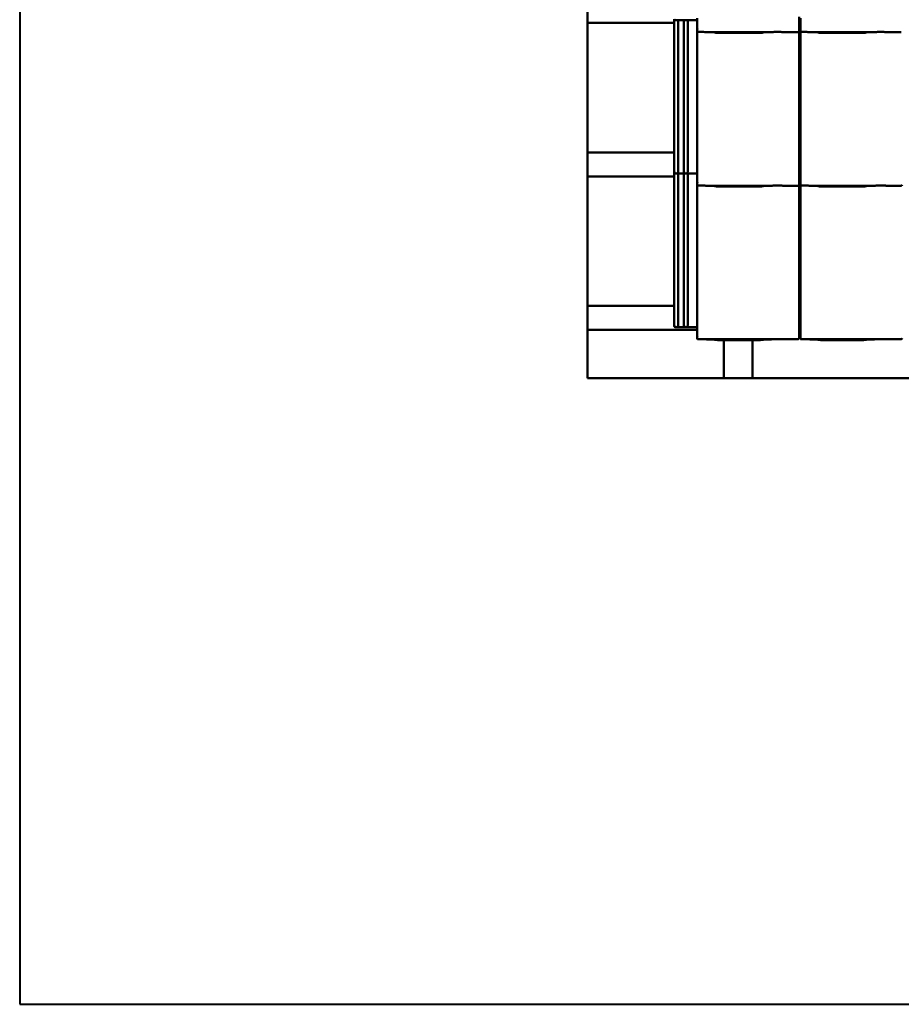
# Model space of a CAD drawing. Header units: millimetres. Extents: x 200 to 13555, y -185 to 8310.
# Tile 1 of 94: x 200 to 2037, y 100 to 2151. Entities that reach past the tile are written whole.
import ezdxf

# ---------------------------------------------------------------- set-up
doc = ezdxf.new("R2010")
doc.units = ezdxf.units.MM
doc.header["$LTSCALE"] = 10
doc.layers.get('0').update_dxf_attribs({"lineweight": 25})
doc.layers.add('AM_BOR', color=7, linetype='Continuous', lineweight=40)
doc.layers.add('Sichtbare Kanten(DIN)', color=7, linetype='Continuous', lineweight=50)

# ---------------------------------------------------------------- blocks, each defined once
blk = doc.blocks.new('Ränder Schweizer_mit_Lochabstand')
at = {"layer": 'AM_BOR'}
for p, q in [((20, 831), (20, 10)), ((20, 10), (1179, 10))]:
    blk.add_line(p, q, dxfattribs=at)

msp = doc.modelspace()

# ---------------------------------------------------------------- linework, layer by layer
at = {"layer": 'Sichtbare Kanten(DIN)'}
for p, q in [((1383, 2194.7), (1383, 2144.7)), ((1611.7, 2154.1), (1611.7, 2132.1)), ((1824, 2157.2), (1824, 2132.4)), ((1826.7, 2154.1), (1826.7, 2132.1)), ((1383, 2144.7), (1383, 1874.7)), ((1564, 2144.7), (1383, 2144.7)), ((1564, 2152.4), (1564, 1834.1)), ((1611.7, 2150.4), (1566, 2150.4)), ((1572, 2150.4), (1572, 1834.1)), ((1584, 2150.4), (1584, 1834.1)), ((1592, 2150.4), (1592, 1834.1)), ((1826.7, 2150.4), (1824, 2150.4)), ((1611.7, 2132.1), (1611.7, 2127.4)), ((1611.7, 2127.4), (1611.7, 1834.1)), ((1629.6, 2125.3), (1768, 2125.3)), ((1633.5, 2125.1), (1647.9, 2124.2)), ((1661.4, 2123.7), (1736.2, 2123.7)), ((1749.6, 2124.2), (1764, 2125.1)), ((1790.2, 2125.3), (1822, 2125.3)), ((1824, 2127.4), (1824, 2132.4)), ((1824, 1837.2), (1824, 2127.4)), ((1826.7, 2132.1), (1826.7, 2127.4)), ((1826.7, 2127.4), (1826.7, 1834.1)), ((1844.6, 2125.3), (1983, 2125.3)), ((1848.5, 2125.1), (1862.9, 2124.2)), ((1876.4, 2123.7), (1951.2, 2123.7)), ((1964.6, 2124.2), (1979, 2125.1)), ((2005.2, 2125.3), (2037, 2125.3)), ((1564, 1874.7), (1383, 1874.7)), ((1383, 1874.7), (1383, 1824.7)), ((1564, 1834.1), (1564, 1832.4)), ((1564, 1832.4), (1564, 1514.1)), ((1611.7, 1830.4), (1566, 1830.4)), ((1572, 1830.4), (1572, 1514.1)), ((1584, 1830.4), (1584, 1514.1)), ((1592, 1830.4), (1592, 1514.1)), ((1611.7, 1834.1), (1611.7, 1812.1)), ((1824, 1837.2), (1824, 1812.4)), ((1826.7, 1830.4), (1824, 1830.4)), ((1826.7, 1834.1), (1826.7, 1812.1)), ((1383, 1824.7), (1383, 1554.7)), ((1564, 1824.7), (1383, 1824.7)), ((1611.7, 1812.1), (1611.7, 1807.4)), ((1611.7, 1807.4), (1611.7, 1514.1)), ((1629.6, 1805.3), (1768, 1805.3)), ((1633.5, 1805.1), (1647.9, 1804.2)), ((1749.6, 1804.2), (1764, 1805.1)), ((1790.2, 1805.3), (1822, 1805.3)), ((1824, 1807.4), (1824, 1812.4)), ((1824, 1517.2), (1824, 1807.4)), ((1826.7, 1812.1), (1826.7, 1807.4)), ((1826.7, 1807.4), (1826.7, 1514.1)), ((1844.6, 1805.3), (1983, 1805.3)), ((1848.5, 1805.1), (1862.9, 1804.2)), ((1964.6, 1804.2), (1979, 1805.1)), ((2005.2, 1805.3), (2037, 1805.3)), ((1661.4, 1803.7), (1736.2, 1803.7)), ((1876.4, 1803.7), (1951.2, 1803.7)), ((1564, 1554.7), (1383, 1554.7)), ((1383, 1554.7), (1383, 1504.7)), ((1383, 1504.7), (1383, 1404.7)), ((1611.7, 1504.7), (1383, 1504.7)), ((1564, 1514.1), (1564, 1512.4)), ((1611.7, 1510.4), (1566, 1510.4)), ((1611.7, 1514.1), (1611.7, 1492.1)), ((1824, 1517.2), (1824, 1492.4)), ((1826.7, 1510.4), (1824, 1510.4)), ((1826.7, 1504.7), (1824, 1504.7)), ((1826.7, 1514.1), (1826.7, 1492.1)), ((1611.7, 1492.1), (1611.7, 1487.4)), ((1629.6, 1485.3), (1768, 1485.3)), ((1633.5, 1485.1), (1647.9, 1484.2)), ((1661.4, 1483.7), (1736.2, 1483.7)), ((1667.2, 1483.7), (1667.2, 1404.7)), ((1727.2, 1483.7), (1727.2, 1404.7)), ((1749.6, 1484.2), (1764, 1485.1)), ((1790.2, 1485.3), (1822, 1485.3)), ((1824, 1487.4), (1824, 1492.4)), ((1826.7, 1492.1), (1826.7, 1487.4)), ((1844.6, 1485.3), (1983, 1485.3)), ((1848.5, 1485.1), (1862.9, 1484.2)), ((1876.4, 1483.7), (1951.2, 1483.7)), ((1964.6, 1484.2), (1979, 1485.1)), ((2005.2, 1485.3), (2037, 1485.3)), ((1383, 1404.7), (1667.2, 1404.7)), ((1667.2, 1404.7), (1727.2, 1404.7)), ((1727.2, 1404.7), (2295.4, 1404.7))]:
    msp.add_line(p, q, dxfattribs=at)
for centre in [(1566, 2152.4), (1566, 1832.4), (1566, 1512.4)]:
    msp.add_arc(centre, 2, 180, 270, dxfattribs=at)
for centre, major_axis, ratio, start_param, end_param in [((1613.7, 2132.1), (1.97, -0.34), 0.953832, 3.32216, 4.874804), ((1613.7, 2137.8), (-1.9, -5.99), 0.101889, 5.972814, 5.990966), ((1613.7, 2127.4), (0, -2.02), 0.992203, 4.712389, 5.523328), ((1822, 2127.4), (0, -2.02), 0.992203, 0, 1.570796), ((1828.7, 2132.1), (1.97, -0.34), 0.953832, 3.32216, 4.874804), ((1828.7, 2137.8), (-1.9, -5.99), 0.101889, 5.972814, 5.990966), ((1828.7, 2127.4), (0, -2.02), 0.992203, 4.712389, 5.523328), ((1566, 1834.1), (1.88, -0.7), 0.990196, 3.494222, 5.065018), ((1570.2, 1833.8), (0.85, 1.86), 0.850919, 3.635448, 5.206245), ((1585.8, 1833.8), (-0.85, 1.86), 0.850919, 1.076941, 2.647737), ((1590.2, 1833.8), (0.85, 1.86), 0.850919, 3.635448, 5.206245), ((1613.7, 1812.1), (1.97, -0.34), 0.953832, 3.32216, 4.874804), ((1613.7, 1817.8), (-1.9, -5.99), 0.101889, 5.972814, 5.990966), ((1613.7, 1807.4), (0, -2.02), 0.992203, 4.712389, 5.523328), ((1822, 1807.4), (0, -2.02), 0.992203, 0, 1.570796), ((1828.7, 1812.1), (1.97, -0.34), 0.953832, 3.32216, 4.874804), ((1828.7, 1817.8), (-1.9, -5.99), 0.101889, 5.972814, 5.990966), ((1828.7, 1807.4), (0, -2.02), 0.992203, 4.712389, 5.523328), ((2037, 1807.4), (0, -2.02), 0.992203, 0, 1.570796), ((1566, 1514.1), (1.88, -0.7), 0.990196, 3.494222, 5.065018), ((1570.2, 1513.8), (0.85, 1.86), 0.850919, 3.635448, 5.206245), ((1585.8, 1513.8), (-0.85, 1.86), 0.850919, 1.076941, 2.647737), ((1590.2, 1513.8), (0.85, 1.86), 0.850919, 3.635448, 5.206245), ((1613.7, 1492.1), (1.97, -0.34), 0.953832, 3.32216, 4.874804), ((1613.7, 1497.8), (-1.9, -5.99), 0.101889, 5.972814, 5.990966), ((1613.7, 1487.4), (0, -2.02), 0.992203, 4.712389, 5.523328), ((1822, 1487.4), (0, -2.02), 0.992203, 0, 1.570796), ((1828.7, 1492.1), (1.97, -0.34), 0.953832, 3.32216, 4.874804), ((1828.7, 1497.8), (-1.9, -5.99), 0.101889, 5.972814, 5.990966), ((1828.7, 1487.4), (0, -2.02), 0.992203, 4.712389, 5.523328), ((2037, 1487.4), (0, -2.02), 0.992203, 0, 1.570796)]:
    msp.add_ellipse(centre, major_axis=major_axis, ratio=ratio, start_param=start_param, end_param=end_param, dxfattribs=at)
for points, knots in [([(1612.3, 2125.9), (1612.5, 2125.8), (1612.6, 2125.7), (1612.9, 2125.7), (1613.1, 2125.6), (1613.4, 2125.6), (1613.4, 2125.6), (1613.6, 2125.6), (1613.6, 2125.6), (1613.7, 2125.6), (1613.7, 2125.6), (1613.7, 2125.6)], [-0.5371849, -0.5371849, -0.5371849, -0.5371849, -0.4701715, -0.4701715, -0.3994312, -0.3994312, -0.370279, -0.370279, -0.3542794, -0.3542794, -0.3446725, -0.3446725, -0.3446725, -0.3446725]), ([(1629.6, 2125.3), (1629.2, 2125.3), (1628.8, 2125.4), (1628, 2125.4), (1627.7, 2125.4), (1625.9, 2125.5), (1624.4, 2125.6), (1621.4, 2125.7), (1619.8, 2125.7), (1618.4, 2125.7), (1617.1, 2125.7), (1615.5, 2125.7), (1613.9, 2125.6), (1613.8, 2125.6), (1613.7, 2125.6)], [-1.052265, -1.052265, -1.052265, -1.052265, -0.944033, -0.944033, -0.835802, -0.835802, -0.417901, -0.417901, 0, 0, 0, 0.417901, 0.417901, 0.44326, 0.44326, 0.44326, 0.44326]), ([(1628.5, 2125.4), (1628.9, 2125.4), (1629.2, 2125.3), (1629.9, 2125.3), (1630.2, 2125.3), (1630.9, 2125.3), (1631.3, 2125.2), (1631.9, 2125.2), (1632.2, 2125.2), (1632.9, 2125.1), (1633.2, 2125.1), (1633.5, 2125.1)], [1.8945551, 1.8945551, 1.8945551, 1.8945551, 1.9289476, 1.9289476, 1.9633401, 1.9633401, 1.9977326, 1.9977326, 2.0321251, 2.0321251, 2.0665177, 2.0665177, 2.0665177, 2.0665177]), ([(1661.4, 2123.7), (1660.4, 2123.7), (1659.5, 2123.7), (1657.6, 2123.8), (1656.7, 2123.8), (1654.9, 2123.8), (1654, 2123.9), (1652.2, 2123.9), (1651.3, 2124), (1649.6, 2124.1), (1648.7, 2124.1), (1647.9, 2124.2)], [4.712389, 4.712389, 4.712389, 4.712389, 4.8115332, 4.8115332, 4.9106775, 4.9106775, 5.0098218, 5.0098218, 5.108966, 5.108966, 5.2081103, 5.2081103, 5.2081103, 5.2081103]), ([(1749.6, 2124.2), (1748.8, 2124.1), (1748, 2124.1), (1746.2, 2124), (1745.4, 2123.9), (1743.6, 2123.9), (1742.7, 2123.8), (1740.8, 2123.8), (1739.9, 2123.8), (1738, 2123.7), (1737.1, 2123.7), (1736.2, 2123.7)], [4.2166677, 4.2166677, 4.2166677, 4.2166677, 4.3158119, 4.3158119, 4.4149562, 4.4149562, 4.5141004, 4.5141004, 4.6132447, 4.6132447, 4.712389, 4.712389, 4.712389, 4.712389]), ([(1769, 2125.4), (1768.7, 2125.4), (1768.3, 2125.3), (1767.6, 2125.3), (1767.3, 2125.3), (1766.6, 2125.3), (1766.3, 2125.2), (1765.6, 2125.2), (1765.3, 2125.2), (1764.7, 2125.1), (1764.3, 2125.1), (1764, 2125.1)], [5.0361477, 5.0361477, 5.0361477, 5.0361477, 5.0705402, 5.0705402, 5.1049328, 5.1049328, 5.1393253, 5.1393253, 5.1737178, 5.1737178, 5.2081103, 5.2081103, 5.2081103, 5.2081103]), ([(1790.2, 2125.3), (1789.9, 2125.3), (1789.5, 2125.4), (1788.7, 2125.4), (1788.3, 2125.4), (1786.6, 2125.5), (1785.1, 2125.6), (1782, 2125.7), (1780.5, 2125.7), (1777.7, 2125.7), (1776.2, 2125.7), (1773.1, 2125.6), (1771.6, 2125.5), (1769.9, 2125.4), (1769.5, 2125.4), (1768.7, 2125.4), (1768.3, 2125.3), (1768, 2125.3)], [1.226544, 1.226544, 1.226544, 1.226544, 1.334775, 1.334775, 1.443007, 1.443007, 1.860908, 1.860908, 2.278809, 2.278809, 2.69671, 2.69671, 3.11461, 3.11461, 3.222842, 3.222842, 3.331074, 3.331074, 3.331074, 3.331074]), ([(1789.5, 2125.4), (1789.5, 2125.4), (1789.4, 2125.4), (1789.4, 2125.4), (1789.4, 2125.4), (1789.3, 2125.4), (1789.3, 2125.4), (1789.3, 2125.4), (1789.3, 2125.4), (1789.2, 2125.4), (1789.2, 2125.4), (1789.2, 2125.4)], [4.37952398, 4.37952398, 4.37952398, 4.37952398, 4.381345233, 4.381345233, 4.383166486, 4.383166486, 4.384987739, 4.384987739, 4.386808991, 4.386808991, 4.388630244, 4.388630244, 4.388630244, 4.388630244]), ([(1827.3, 2125.9), (1827.5, 2125.8), (1827.6, 2125.7), (1827.9, 2125.7), (1828.1, 2125.6), (1828.4, 2125.6), (1828.4, 2125.6), (1828.6, 2125.6), (1828.6, 2125.6), (1828.7, 2125.6), (1828.7, 2125.6), (1828.7, 2125.6)], [-0.5371849, -0.5371849, -0.5371849, -0.5371849, -0.4701715, -0.4701715, -0.3994312, -0.3994312, -0.370279, -0.370279, -0.3542794, -0.3542794, -0.3446725, -0.3446725, -0.3446725, -0.3446725]), ([(1844.6, 2125.3), (1844.2, 2125.3), (1843.8, 2125.4), (1843, 2125.4), (1842.7, 2125.4), (1840.9, 2125.5), (1839.4, 2125.6), (1836.4, 2125.7), (1834.8, 2125.7), (1833.4, 2125.7), (1832.1, 2125.7), (1830.5, 2125.7), (1828.9, 2125.6), (1828.8, 2125.6), (1828.7, 2125.6)], [-1.052265, -1.052265, -1.052265, -1.052265, -0.944033, -0.944033, -0.835802, -0.835802, -0.417901, -0.417901, 0, 0, 0, 0.417901, 0.417901, 0.44326, 0.44326, 0.44326, 0.44326]), ([(1843.5, 2125.4), (1843.9, 2125.4), (1844.2, 2125.3), (1844.9, 2125.3), (1845.2, 2125.3), (1845.9, 2125.3), (1846.3, 2125.2), (1846.9, 2125.2), (1847.2, 2125.2), (1847.9, 2125.1), (1848.2, 2125.1), (1848.5, 2125.1)], [1.8945551, 1.8945551, 1.8945551, 1.8945551, 1.9289476, 1.9289476, 1.9633401, 1.9633401, 1.9977326, 1.9977326, 2.0321251, 2.0321251, 2.0665177, 2.0665177, 2.0665177, 2.0665177]), ([(1876.4, 2123.7), (1875.4, 2123.7), (1874.5, 2123.7), (1872.6, 2123.8), (1871.7, 2123.8), (1869.9, 2123.8), (1869, 2123.9), (1867.2, 2123.9), (1866.3, 2124), (1864.6, 2124.1), (1863.7, 2124.1), (1862.9, 2124.2)], [4.712389, 4.712389, 4.712389, 4.712389, 4.8115332, 4.8115332, 4.9106775, 4.9106775, 5.0098218, 5.0098218, 5.108966, 5.108966, 5.2081103, 5.2081103, 5.2081103, 5.2081103]), ([(1964.6, 2124.2), (1963.8, 2124.1), (1963, 2124.1), (1961.2, 2124), (1960.4, 2123.9), (1958.6, 2123.9), (1957.7, 2123.8), (1955.8, 2123.8), (1954.9, 2123.8), (1953, 2123.7), (1952.1, 2123.7), (1951.2, 2123.7)], [4.2166677, 4.2166677, 4.2166677, 4.2166677, 4.3158119, 4.3158119, 4.4149562, 4.4149562, 4.5141004, 4.5141004, 4.6132447, 4.6132447, 4.712389, 4.712389, 4.712389, 4.712389]), ([(1984, 2125.4), (1983.7, 2125.4), (1983.3, 2125.3), (1982.6, 2125.3), (1982.3, 2125.3), (1981.6, 2125.3), (1981.3, 2125.2), (1980.6, 2125.2), (1980.3, 2125.2), (1979.7, 2125.1), (1979.3, 2125.1), (1979, 2125.1)], [5.0361477, 5.0361477, 5.0361477, 5.0361477, 5.0705402, 5.0705402, 5.1049328, 5.1049328, 5.1393253, 5.1393253, 5.1737178, 5.1737178, 5.2081103, 5.2081103, 5.2081103, 5.2081103]), ([(2005.2, 2125.3), (2004.9, 2125.3), (2004.5, 2125.4), (2003.7, 2125.4), (2003.3, 2125.4), (2001.6, 2125.5), (2000.1, 2125.6), (1997, 2125.7), (1995.5, 2125.7), (1992.7, 2125.7), (1991.2, 2125.7), (1988.1, 2125.6), (1986.6, 2125.5), (1984.9, 2125.4), (1984.5, 2125.4), (1983.7, 2125.4), (1983.3, 2125.3), (1983, 2125.3)], [1.226544, 1.226544, 1.226544, 1.226544, 1.334775, 1.334775, 1.443007, 1.443007, 1.860908, 1.860908, 2.278809, 2.278809, 2.69671, 2.69671, 3.11461, 3.11461, 3.222842, 3.222842, 3.331074, 3.331074, 3.331074, 3.331074]), ([(2004.5, 2125.4), (2004.5, 2125.4), (2004.4, 2125.4), (2004.4, 2125.4), (2004.4, 2125.4), (2004.3, 2125.4), (2004.3, 2125.4), (2004.3, 2125.4), (2004.3, 2125.4), (2004.2, 2125.4), (2004.2, 2125.4), (2004.2, 2125.4)], [4.37952398, 4.37952398, 4.37952398, 4.37952398, 4.381345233, 4.381345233, 4.383166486, 4.383166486, 4.384987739, 4.384987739, 4.386808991, 4.386808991, 4.388630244, 4.388630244, 4.388630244, 4.388630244]), ([(1612.3, 1805.9), (1612.5, 1805.8), (1612.6, 1805.7), (1612.9, 1805.7), (1613.1, 1805.6), (1613.4, 1805.6), (1613.4, 1805.6), (1613.6, 1805.6), (1613.6, 1805.6), (1613.7, 1805.6), (1613.7, 1805.6), (1613.7, 1805.6)], [-0.5371849, -0.5371849, -0.5371849, -0.5371849, -0.4701715, -0.4701715, -0.3994312, -0.3994312, -0.370279, -0.370279, -0.3542794, -0.3542794, -0.3446725, -0.3446725, -0.3446725, -0.3446725]), ([(1629.6, 1805.3), (1629.2, 1805.3), (1628.8, 1805.4), (1628, 1805.4), (1627.7, 1805.4), (1625.9, 1805.5), (1624.4, 1805.6), (1621.4, 1805.7), (1619.8, 1805.7), (1618.4, 1805.7), (1617.1, 1805.7), (1615.5, 1805.7), (1613.9, 1805.6), (1613.8, 1805.6), (1613.7, 1805.6)], [-1.052265, -1.052265, -1.052265, -1.052265, -0.944033, -0.944033, -0.835802, -0.835802, -0.417901, -0.417901, 0, 0, 0, 0.417901, 0.417901, 0.44326, 0.44326, 0.44326, 0.44326]), ([(1628.5, 1805.4), (1628.9, 1805.4), (1629.2, 1805.3), (1629.9, 1805.3), (1630.2, 1805.3), (1630.9, 1805.3), (1631.3, 1805.2), (1631.9, 1805.2), (1632.2, 1805.2), (1632.9, 1805.1), (1633.2, 1805.1), (1633.5, 1805.1)], [1.8945551, 1.8945551, 1.8945551, 1.8945551, 1.9289476, 1.9289476, 1.9633401, 1.9633401, 1.9977326, 1.9977326, 2.0321251, 2.0321251, 2.0665177, 2.0665177, 2.0665177, 2.0665177]), ([(1769, 1805.4), (1768.7, 1805.4), (1768.3, 1805.3), (1767.6, 1805.3), (1767.3, 1805.3), (1766.6, 1805.3), (1766.3, 1805.2), (1765.6, 1805.2), (1765.3, 1805.2), (1764.7, 1805.1), (1764.3, 1805.1), (1764, 1805.1)], [5.0361477, 5.0361477, 5.0361477, 5.0361477, 5.0705402, 5.0705402, 5.1049328, 5.1049328, 5.1393253, 5.1393253, 5.1737178, 5.1737178, 5.2081103, 5.2081103, 5.2081103, 5.2081103]), ([(1790.2, 1805.3), (1789.9, 1805.3), (1789.5, 1805.4), (1788.7, 1805.4), (1788.3, 1805.4), (1786.6, 1805.5), (1785.1, 1805.6), (1782, 1805.7), (1780.5, 1805.7), (1777.7, 1805.7), (1776.2, 1805.7), (1773.1, 1805.6), (1771.6, 1805.5), (1769.9, 1805.4), (1769.5, 1805.4), (1768.7, 1805.4), (1768.3, 1805.3), (1768, 1805.3)], [1.226544, 1.226544, 1.226544, 1.226544, 1.334775, 1.334775, 1.443007, 1.443007, 1.860908, 1.860908, 2.278809, 2.278809, 2.69671, 2.69671, 3.11461, 3.11461, 3.222842, 3.222842, 3.331074, 3.331074, 3.331074, 3.331074]), ([(1789.5, 1805.4), (1789.5, 1805.4), (1789.4, 1805.4), (1789.4, 1805.4), (1789.4, 1805.4), (1789.3, 1805.4), (1789.3, 1805.4), (1789.3, 1805.4), (1789.3, 1805.4), (1789.2, 1805.4), (1789.2, 1805.4), (1789.2, 1805.4)], [4.37952398, 4.37952398, 4.37952398, 4.37952398, 4.381345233, 4.381345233, 4.383166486, 4.383166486, 4.384987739, 4.384987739, 4.386808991, 4.386808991, 4.388630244, 4.388630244, 4.388630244, 4.388630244]), ([(1827.3, 1805.9), (1827.5, 1805.8), (1827.6, 1805.7), (1827.9, 1805.7), (1828.1, 1805.6), (1828.4, 1805.6), (1828.4, 1805.6), (1828.6, 1805.6), (1828.6, 1805.6), (1828.7, 1805.6), (1828.7, 1805.6), (1828.7, 1805.6)], [-0.5371849, -0.5371849, -0.5371849, -0.5371849, -0.4701715, -0.4701715, -0.3994312, -0.3994312, -0.370279, -0.370279, -0.3542794, -0.3542794, -0.3446725, -0.3446725, -0.3446725, -0.3446725]), ([(1844.6, 1805.3), (1844.2, 1805.3), (1843.8, 1805.4), (1843, 1805.4), (1842.7, 1805.4), (1840.9, 1805.5), (1839.4, 1805.6), (1836.4, 1805.7), (1834.8, 1805.7), (1833.4, 1805.7), (1832.1, 1805.7), (1830.5, 1805.7), (1828.9, 1805.6), (1828.8, 1805.6), (1828.7, 1805.6)], [-1.052265, -1.052265, -1.052265, -1.052265, -0.944033, -0.944033, -0.835802, -0.835802, -0.417901, -0.417901, 0, 0, 0, 0.417901, 0.417901, 0.44326, 0.44326, 0.44326, 0.44326]), ([(1843.5, 1805.4), (1843.9, 1805.4), (1844.2, 1805.3), (1844.9, 1805.3), (1845.2, 1805.3), (1845.9, 1805.3), (1846.3, 1805.2), (1846.9, 1805.2), (1847.2, 1805.2), (1847.9, 1805.1), (1848.2, 1805.1), (1848.5, 1805.1)], [1.8945551, 1.8945551, 1.8945551, 1.8945551, 1.9289476, 1.9289476, 1.9633401, 1.9633401, 1.9977326, 1.9977326, 2.0321251, 2.0321251, 2.0665177, 2.0665177, 2.0665177, 2.0665177]), ([(1984, 1805.4), (1983.7, 1805.4), (1983.3, 1805.3), (1982.6, 1805.3), (1982.3, 1805.3), (1981.6, 1805.3), (1981.3, 1805.2), (1980.6, 1805.2), (1980.3, 1805.2), (1979.7, 1805.1), (1979.3, 1805.1), (1979, 1805.1)], [5.0361477, 5.0361477, 5.0361477, 5.0361477, 5.0705402, 5.0705402, 5.1049328, 5.1049328, 5.1393253, 5.1393253, 5.1737178, 5.1737178, 5.2081103, 5.2081103, 5.2081103, 5.2081103]), ([(2005.2, 1805.3), (2004.9, 1805.3), (2004.5, 1805.4), (2003.7, 1805.4), (2003.3, 1805.4), (2001.6, 1805.5), (2000.1, 1805.6), (1997, 1805.7), (1995.5, 1805.7), (1992.7, 1805.7), (1991.2, 1805.7), (1988.1, 1805.6), (1986.6, 1805.5), (1984.9, 1805.4), (1984.5, 1805.4), (1983.7, 1805.4), (1983.3, 1805.3), (1983, 1805.3)], [1.226544, 1.226544, 1.226544, 1.226544, 1.334775, 1.334775, 1.443007, 1.443007, 1.860908, 1.860908, 2.278809, 2.278809, 2.69671, 2.69671, 3.11461, 3.11461, 3.222842, 3.222842, 3.331074, 3.331074, 3.331074, 3.331074]), ([(2004.5, 1805.4), (2004.5, 1805.4), (2004.4, 1805.4), (2004.4, 1805.4), (2004.4, 1805.4), (2004.3, 1805.4), (2004.3, 1805.4), (2004.3, 1805.4), (2004.3, 1805.4), (2004.2, 1805.4), (2004.2, 1805.4), (2004.2, 1805.4)], [4.37952398, 4.37952398, 4.37952398, 4.37952398, 4.381345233, 4.381345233, 4.383166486, 4.383166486, 4.384987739, 4.384987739, 4.386808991, 4.386808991, 4.388630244, 4.388630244, 4.388630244, 4.388630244]), ([(1661.4, 1803.7), (1660.4, 1803.7), (1659.5, 1803.7), (1657.6, 1803.8), (1656.7, 1803.8), (1654.9, 1803.8), (1654, 1803.9), (1652.2, 1803.9), (1651.3, 1804), (1649.6, 1804.1), (1648.7, 1804.1), (1647.9, 1804.2)], [4.712389, 4.712389, 4.712389, 4.712389, 4.8115332, 4.8115332, 4.9106775, 4.9106775, 5.0098218, 5.0098218, 5.108966, 5.108966, 5.2081103, 5.2081103, 5.2081103, 5.2081103]), ([(1749.6, 1804.2), (1748.8, 1804.1), (1748, 1804.1), (1746.2, 1804), (1745.4, 1803.9), (1743.6, 1803.9), (1742.7, 1803.8), (1740.8, 1803.8), (1739.9, 1803.8), (1738, 1803.7), (1737.1, 1803.7), (1736.2, 1803.7)], [4.2166677, 4.2166677, 4.2166677, 4.2166677, 4.3158119, 4.3158119, 4.4149562, 4.4149562, 4.5141004, 4.5141004, 4.6132447, 4.6132447, 4.712389, 4.712389, 4.712389, 4.712389]), ([(1876.4, 1803.7), (1875.4, 1803.7), (1874.5, 1803.7), (1872.6, 1803.8), (1871.7, 1803.8), (1869.9, 1803.8), (1869, 1803.9), (1867.2, 1803.9), (1866.3, 1804), (1864.6, 1804.1), (1863.7, 1804.1), (1862.9, 1804.2)], [4.712389, 4.712389, 4.712389, 4.712389, 4.8115332, 4.8115332, 4.9106775, 4.9106775, 5.0098218, 5.0098218, 5.108966, 5.108966, 5.2081103, 5.2081103, 5.2081103, 5.2081103]), ([(1964.6, 1804.2), (1963.8, 1804.1), (1963, 1804.1), (1961.2, 1804), (1960.4, 1803.9), (1958.6, 1803.9), (1957.7, 1803.8), (1955.8, 1803.8), (1954.9, 1803.8), (1953, 1803.7), (1952.1, 1803.7), (1951.2, 1803.7)], [4.2166677, 4.2166677, 4.2166677, 4.2166677, 4.3158119, 4.3158119, 4.4149562, 4.4149562, 4.5141004, 4.5141004, 4.6132447, 4.6132447, 4.712389, 4.712389, 4.712389, 4.712389]), ([(1612.3, 1485.9), (1612.5, 1485.8), (1612.6, 1485.7), (1612.9, 1485.7), (1613.1, 1485.6), (1613.4, 1485.6), (1613.4, 1485.6), (1613.6, 1485.6), (1613.6, 1485.6), (1613.7, 1485.6), (1613.7, 1485.6), (1613.7, 1485.6)], [-0.5371849, -0.5371849, -0.5371849, -0.5371849, -0.4701715, -0.4701715, -0.3994312, -0.3994312, -0.370279, -0.370279, -0.3542794, -0.3542794, -0.3446725, -0.3446725, -0.3446725, -0.3446725]), ([(1629.6, 1485.3), (1629.2, 1485.3), (1628.8, 1485.4), (1628, 1485.4), (1627.7, 1485.4), (1625.9, 1485.5), (1624.4, 1485.6), (1621.4, 1485.7), (1619.8, 1485.7), (1618.4, 1485.7), (1617.1, 1485.7), (1615.5, 1485.7), (1613.9, 1485.6), (1613.8, 1485.6), (1613.7, 1485.6)], [-1.052265, -1.052265, -1.052265, -1.052265, -0.944033, -0.944033, -0.835802, -0.835802, -0.417901, -0.417901, 0, 0, 0, 0.417901, 0.417901, 0.44326, 0.44326, 0.44326, 0.44326]), ([(1628.5, 1485.4), (1628.9, 1485.4), (1629.2, 1485.3), (1629.9, 1485.3), (1630.2, 1485.3), (1630.9, 1485.3), (1631.3, 1485.2), (1631.9, 1485.2), (1632.2, 1485.2), (1632.9, 1485.1), (1633.2, 1485.1), (1633.5, 1485.1)], [1.8945551, 1.8945551, 1.8945551, 1.8945551, 1.9289476, 1.9289476, 1.9633401, 1.9633401, 1.9977326, 1.9977326, 2.0321251, 2.0321251, 2.0665177, 2.0665177, 2.0665177, 2.0665177]), ([(1661.4, 1483.7), (1660.4, 1483.7), (1659.5, 1483.7), (1657.6, 1483.8), (1656.7, 1483.8), (1654.9, 1483.8), (1654, 1483.9), (1652.2, 1483.9), (1651.3, 1484), (1649.6, 1484.1), (1648.7, 1484.1), (1647.9, 1484.2)], [4.712389, 4.712389, 4.712389, 4.712389, 4.8115332, 4.8115332, 4.9106775, 4.9106775, 5.0098218, 5.0098218, 5.108966, 5.108966, 5.2081103, 5.2081103, 5.2081103, 5.2081103]), ([(1749.6, 1484.2), (1748.8, 1484.1), (1748, 1484.1), (1746.2, 1484), (1745.4, 1483.9), (1743.6, 1483.9), (1742.7, 1483.8), (1740.8, 1483.8), (1739.9, 1483.8), (1738, 1483.7), (1737.1, 1483.7), (1736.2, 1483.7)], [4.2166677, 4.2166677, 4.2166677, 4.2166677, 4.3158119, 4.3158119, 4.4149562, 4.4149562, 4.5141004, 4.5141004, 4.6132447, 4.6132447, 4.712389, 4.712389, 4.712389, 4.712389]), ([(1769, 1485.4), (1768.7, 1485.4), (1768.3, 1485.3), (1767.6, 1485.3), (1767.3, 1485.3), (1766.6, 1485.3), (1766.3, 1485.2), (1765.6, 1485.2), (1765.3, 1485.2), (1764.7, 1485.1), (1764.3, 1485.1), (1764, 1485.1)], [5.0361477, 5.0361477, 5.0361477, 5.0361477, 5.0705402, 5.0705402, 5.1049328, 5.1049328, 5.1393253, 5.1393253, 5.1737178, 5.1737178, 5.2081103, 5.2081103, 5.2081103, 5.2081103]), ([(1790.2, 1485.3), (1789.9, 1485.3), (1789.5, 1485.4), (1788.7, 1485.4), (1788.3, 1485.4), (1786.6, 1485.5), (1785.1, 1485.6), (1782, 1485.7), (1780.5, 1485.7), (1777.7, 1485.7), (1776.2, 1485.7), (1773.1, 1485.6), (1771.6, 1485.5), (1769.9, 1485.4), (1769.5, 1485.4), (1768.7, 1485.4), (1768.3, 1485.3), (1768, 1485.3)], [1.226544, 1.226544, 1.226544, 1.226544, 1.334775, 1.334775, 1.443007, 1.443007, 1.860908, 1.860908, 2.278809, 2.278809, 2.69671, 2.69671, 3.11461, 3.11461, 3.222842, 3.222842, 3.331074, 3.331074, 3.331074, 3.331074]), ([(1789.5, 1485.4), (1789.5, 1485.4), (1789.4, 1485.4), (1789.4, 1485.4), (1789.4, 1485.4), (1789.3, 1485.4), (1789.3, 1485.4), (1789.3, 1485.4), (1789.3, 1485.4), (1789.2, 1485.4), (1789.2, 1485.4), (1789.2, 1485.4)], [4.37952398, 4.37952398, 4.37952398, 4.37952398, 4.381345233, 4.381345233, 4.383166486, 4.383166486, 4.384987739, 4.384987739, 4.386808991, 4.386808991, 4.388630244, 4.388630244, 4.388630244, 4.388630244]), ([(1827.3, 1485.9), (1827.5, 1485.8), (1827.6, 1485.7), (1827.9, 1485.7), (1828.1, 1485.6), (1828.4, 1485.6), (1828.4, 1485.6), (1828.6, 1485.6), (1828.6, 1485.6), (1828.7, 1485.6), (1828.7, 1485.6), (1828.7, 1485.6)], [-0.5371849, -0.5371849, -0.5371849, -0.5371849, -0.4701715, -0.4701715, -0.3994312, -0.3994312, -0.370279, -0.370279, -0.3542794, -0.3542794, -0.3446725, -0.3446725, -0.3446725, -0.3446725]), ([(1844.6, 1485.3), (1844.2, 1485.3), (1843.8, 1485.4), (1843, 1485.4), (1842.7, 1485.4), (1840.9, 1485.5), (1839.4, 1485.6), (1836.4, 1485.7), (1834.8, 1485.7), (1833.4, 1485.7), (1832.1, 1485.7), (1830.5, 1485.7), (1828.9, 1485.6), (1828.8, 1485.6), (1828.7, 1485.6)], [-1.052265, -1.052265, -1.052265, -1.052265, -0.944033, -0.944033, -0.835802, -0.835802, -0.417901, -0.417901, 0, 0, 0, 0.417901, 0.417901, 0.44326, 0.44326, 0.44326, 0.44326]), ([(1843.5, 1485.4), (1843.9, 1485.4), (1844.2, 1485.3), (1844.9, 1485.3), (1845.2, 1485.3), (1845.9, 1485.3), (1846.3, 1485.2), (1846.9, 1485.2), (1847.2, 1485.2), (1847.9, 1485.1), (1848.2, 1485.1), (1848.5, 1485.1)], [1.8945551, 1.8945551, 1.8945551, 1.8945551, 1.9289476, 1.9289476, 1.9633401, 1.9633401, 1.9977326, 1.9977326, 2.0321251, 2.0321251, 2.0665177, 2.0665177, 2.0665177, 2.0665177]), ([(1876.4, 1483.7), (1875.4, 1483.7), (1874.5, 1483.7), (1872.6, 1483.8), (1871.7, 1483.8), (1869.9, 1483.8), (1869, 1483.9), (1867.2, 1483.9), (1866.3, 1484), (1864.6, 1484.1), (1863.7, 1484.1), (1862.9, 1484.2)], [4.712389, 4.712389, 4.712389, 4.712389, 4.8115332, 4.8115332, 4.9106775, 4.9106775, 5.0098218, 5.0098218, 5.108966, 5.108966, 5.2081103, 5.2081103, 5.2081103, 5.2081103]), ([(1964.6, 1484.2), (1963.8, 1484.1), (1963, 1484.1), (1961.2, 1484), (1960.4, 1483.9), (1958.6, 1483.9), (1957.7, 1483.8), (1955.8, 1483.8), (1954.9, 1483.8), (1953, 1483.7), (1952.1, 1483.7), (1951.2, 1483.7)], [4.2166677, 4.2166677, 4.2166677, 4.2166677, 4.3158119, 4.3158119, 4.4149562, 4.4149562, 4.5141004, 4.5141004, 4.6132447, 4.6132447, 4.712389, 4.712389, 4.712389, 4.712389]), ([(1984, 1485.4), (1983.7, 1485.4), (1983.3, 1485.3), (1982.6, 1485.3), (1982.3, 1485.3), (1981.6, 1485.3), (1981.3, 1485.2), (1980.6, 1485.2), (1980.3, 1485.2), (1979.7, 1485.1), (1979.3, 1485.1), (1979, 1485.1)], [5.0361477, 5.0361477, 5.0361477, 5.0361477, 5.0705402, 5.0705402, 5.1049328, 5.1049328, 5.1393253, 5.1393253, 5.1737178, 5.1737178, 5.2081103, 5.2081103, 5.2081103, 5.2081103]), ([(2005.2, 1485.3), (2004.9, 1485.3), (2004.5, 1485.4), (2003.7, 1485.4), (2003.3, 1485.4), (2001.6, 1485.5), (2000.1, 1485.6), (1997, 1485.7), (1995.5, 1485.7), (1992.7, 1485.7), (1991.2, 1485.7), (1988.1, 1485.6), (1986.6, 1485.5), (1984.9, 1485.4), (1984.5, 1485.4), (1983.7, 1485.4), (1983.3, 1485.3), (1983, 1485.3)], [1.226544, 1.226544, 1.226544, 1.226544, 1.334775, 1.334775, 1.443007, 1.443007, 1.860908, 1.860908, 2.278809, 2.278809, 2.69671, 2.69671, 3.11461, 3.11461, 3.222842, 3.222842, 3.331074, 3.331074, 3.331074, 3.331074]), ([(2004.5, 1485.4), (2004.5, 1485.4), (2004.4, 1485.4), (2004.4, 1485.4), (2004.4, 1485.4), (2004.3, 1485.4), (2004.3, 1485.4), (2004.3, 1485.4), (2004.3, 1485.4), (2004.2, 1485.4), (2004.2, 1485.4), (2004.2, 1485.4)], [4.37952398, 4.37952398, 4.37952398, 4.37952398, 4.381345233, 4.381345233, 4.383166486, 4.383166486, 4.384987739, 4.384987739, 4.386808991, 4.386808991, 4.388630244, 4.388630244, 4.388630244, 4.388630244])]:
    msp.add_open_spline(points, degree=3, knots=knots, dxfattribs=at)
for points in [[(1789.5, 2125.4), (1789.7, 2125.3), (1790, 2125.3), (1790.2, 2125.3)], [(2004.5, 2125.4), (2004.7, 2125.3), (2005, 2125.3), (2005.2, 2125.3)], [(1789.5, 1805.4), (1789.7, 1805.3), (1790, 1805.3), (1790.2, 1805.3)], [(2004.5, 1805.4), (2004.7, 1805.3), (2005, 1805.3), (2005.2, 1805.3)], [(1789.5, 1485.4), (1789.7, 1485.3), (1790, 1485.3), (1790.2, 1485.3)], [(2004.5, 1485.4), (2004.7, 1485.3), (2005, 1485.3), (2005.2, 1485.3)]]:
    msp.add_open_spline(points, degree=3, dxfattribs=at)

# ---------------------------------------------------------------- block references
at = {"xscale": 10, "yscale": 10, "zscale": 10}
msp.add_blockref('Ränder Schweizer_mit_Lochabstand', (0, 0), dxfattribs=at)

doc.saveas('drawing.dxf')
